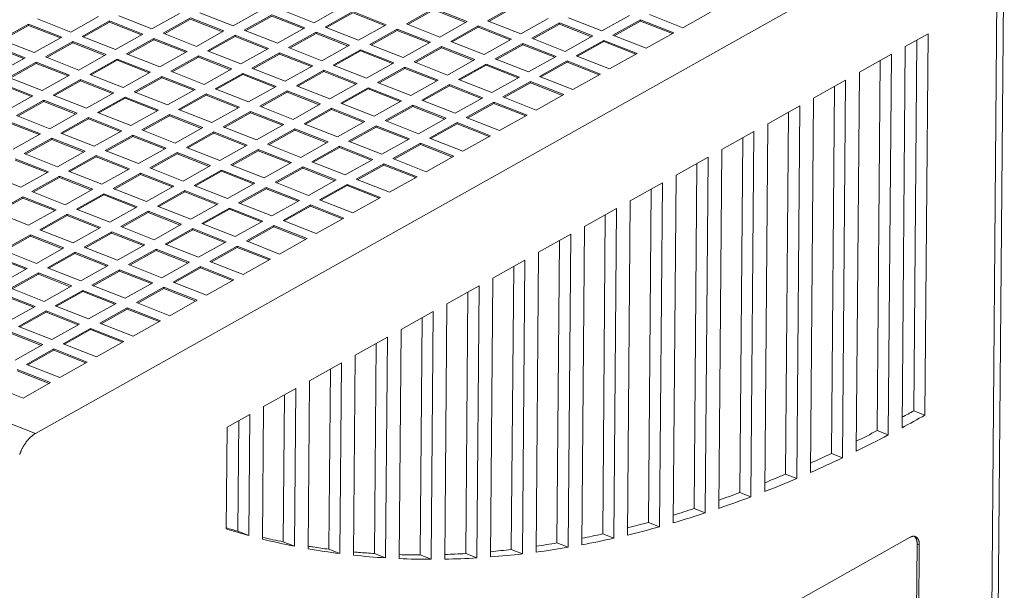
# Model space of a CAD drawing. Header units: inches. Extents: x 0 to 841, y 0 to 594.
# Tile 125 of 129: x 583 to 651, y 477 to 517. Entities that reach past the tile are written whole.
import ezdxf

# ---------------------------------------------------------------- set-up
doc = ezdxf.new("R2010")
doc.units = ezdxf.units.IN
doc.header["$LTSCALE"] = 46.255
doc.header["$MEASUREMENT"] = 0
doc.layers.get('0').update_dxf_attribs({"lineweight": 0})

msp = doc.modelspace()

# ---------------------------------------------------------------- linework, layer by layer
at = {"color": 9, "linetype": 'Continuous'}
for p, q in [((448.6805, 541.0537), (583.6516, 487.9693)), ((649.568, 415.9603), (650.4795, 525.4929)), ((645.0349, 480.2342), (644.8806, 480.2948))]:
    msp.add_line(p, q, dxfattribs=at)
at = {"color": 7, "linetype": 'Continuous'}
for p, q in [((650.0254, 416.5504), (650.9369, 526.0829)), ((583.6516, 487.9693), (650.4795, 525.4929)), ((616.9522, 517.7135), (615.0428, 516.6413)), ((616.9515, 517.6251), (615.1349, 516.6051)), ((586.1168, 515.8639), (588.0262, 516.9361)), ((589.434, 516.9901), (591.7478, 516.0801)), ((591.7478, 516.0801), (593.6572, 517.1522)), ((595.0649, 517.2062), (597.3787, 516.2962)), ((597.3787, 516.2962), (599.2881, 517.3684)), ((600.0594, 517.065), (598.15, 515.9929)), ((600.0587, 516.9767), (598.2421, 515.9567)), ((602.2804, 516.1029), (600.0587, 516.9767)), ((602.3732, 516.155), (600.0594, 517.065)), ((600.6959, 517.4224), (603.0097, 516.5124)), ((603.0097, 516.5124), (604.9191, 517.5845)), ((605.6904, 517.2812), (603.7809, 516.209)), ((605.6896, 517.1928), (603.873, 516.1728)), ((607.9113, 516.319), (605.6896, 517.1928)), ((608.0041, 516.3712), (605.6904, 517.2812)), ((611.3213, 517.4973), (609.4119, 516.4252)), ((611.3206, 517.409), (609.504, 516.389)), ((613.5423, 516.5352), (611.3206, 517.409)), ((613.6351, 516.5873), (611.3213, 517.4973)), ((622.9876, 515.9475), (624.897, 517.0196)), ((626.3047, 517.0736), (628.6185, 516.1636)), ((628.6185, 516.1636), (630.5279, 517.2358)), ((583.1666, 516.4166), (581.2571, 515.3444)), ((583.1658, 516.3282), (581.3492, 515.3082)), ((583.1666, 516.4166), (583.1658, 516.3282)), ((585.3875, 515.4544), (583.1658, 516.3282)), ((585.4803, 515.5066), (583.1666, 516.4166)), ((583.803, 516.7739), (586.1168, 515.8639)), ((588.7975, 516.6327), (586.8881, 515.5606)), ((588.7968, 516.5444), (586.9802, 515.5244)), ((588.7975, 516.6327), (588.7968, 516.5444)), ((591.0185, 515.6706), (588.7968, 516.5444)), ((591.1113, 515.7227), (588.7975, 516.6327)), ((594.4285, 516.8489), (592.519, 515.7767)), ((594.4277, 516.7605), (592.6111, 515.7405)), ((596.6494, 515.8867), (594.4277, 516.7605)), ((596.7422, 515.9389), (594.4285, 516.8489)), ((606.0947, 515.299), (608.0041, 516.3712)), ((609.4119, 516.4252), (611.7257, 515.5152)), ((611.7257, 515.5152), (613.6351, 516.5873)), ((614.4064, 516.284), (612.4969, 515.2118)), ((614.4064, 516.284), (614.4056, 516.1956)), ((616.7201, 515.3739), (614.4064, 516.284)), ((615.0428, 516.6413), (617.3566, 515.7313)), ((617.3566, 515.7313), (619.266, 516.8035)), ((620.0373, 516.5001), (618.1279, 515.428)), ((620.0366, 516.4118), (618.22, 515.3918)), ((620.0373, 516.5001), (620.0366, 516.4118)), ((622.2583, 515.538), (620.0366, 516.4118)), ((622.3511, 515.5901), (620.0373, 516.5001)), ((620.6738, 516.8575), (622.9876, 515.9475)), ((625.6682, 516.7163), (623.7588, 515.6441)), ((625.6675, 516.6279), (623.8509, 515.6079)), ((625.6682, 516.7163), (625.6675, 516.6279)), ((627.8892, 515.7541), (625.6675, 516.6279)), ((627.982, 515.8062), (625.6682, 516.7163)), ((589.2019, 514.6506), (591.1113, 515.7227)), ((592.519, 515.7767), (594.8328, 514.8667)), ((594.8328, 514.8667), (596.7422, 515.9389)), ((597.5135, 515.6355), (595.6041, 514.5634)), ((597.5135, 515.6355), (597.5128, 515.5472)), ((599.8273, 514.7255), (597.5135, 515.6355)), ((598.15, 515.9929), (600.4638, 515.0829)), ((600.4638, 515.0829), (602.3732, 516.155)), ((603.1445, 515.8517), (601.235, 514.7795)), ((603.1437, 515.7633), (601.3271, 514.7433)), ((603.1445, 515.8517), (603.1437, 515.7633)), ((605.3654, 514.8895), (603.1437, 515.7633)), ((605.4582, 514.9416), (603.1445, 515.8517)), ((603.7809, 516.209), (606.0947, 515.299)), ((608.7754, 516.0678), (606.866, 514.9957)), ((608.7747, 515.9795), (606.9581, 514.9595)), ((608.7754, 516.0678), (608.7747, 515.9795)), ((610.9964, 515.1057), (608.7747, 515.9795)), ((611.0892, 515.1578), (608.7754, 516.0678)), ((614.4056, 516.1956), (612.589, 515.1756)), ((616.6273, 515.3218), (614.4056, 516.1956)), ((620.4417, 514.518), (622.3511, 515.5901)), ((623.7588, 515.6441), (626.0726, 514.7341)), ((626.0726, 514.7341), (627.982, 515.8062)), ((644.056, 514.8525), (645.6472, 515.7459)), ((645.6472, 515.7459), (645.4266, 489.2461)), ((582.8416, 514.0249), (580.6199, 514.8987)), ((582.9345, 514.077), (580.6207, 514.9871)), ((581.2571, 515.3444), (583.5709, 514.4344)), ((583.5709, 514.4344), (585.4803, 515.5066)), ((586.2516, 515.2032), (584.3422, 514.1311)), ((586.2509, 515.1149), (584.4343, 514.0949)), ((586.2516, 515.2032), (586.2509, 515.1149)), ((588.4726, 514.2411), (586.2509, 515.1149)), ((588.5654, 514.2932), (586.2516, 515.2032)), ((586.8881, 515.5606), (589.2019, 514.6506)), ((591.8826, 515.4194), (589.9731, 514.3472)), ((591.8818, 515.331), (590.0652, 514.311)), ((591.8826, 515.4194), (591.8818, 515.331)), ((594.1035, 514.4572), (591.8818, 515.331)), ((594.1963, 514.5093), (591.8826, 515.4194)), ((597.5128, 515.5472), (595.6962, 514.5272)), ((599.7345, 514.6734), (597.5128, 515.5472)), ((603.5488, 513.8695), (605.4582, 514.9416)), ((606.866, 514.9957), (609.1798, 514.0857)), ((609.1798, 514.0857), (611.0892, 515.1578)), ((612.4969, 515.2118), (614.8107, 514.3018)), ((614.8107, 514.3018), (616.7201, 515.3739)), ((617.4914, 515.0706), (615.582, 513.9985)), ((617.4907, 514.9823), (615.6741, 513.9623)), ((617.4914, 515.0706), (617.4907, 514.9823)), ((619.7124, 514.1085), (617.4907, 514.9823)), ((619.8052, 514.1606), (617.4914, 515.0706)), ((618.1279, 515.428), (620.4417, 514.518)), ((623.1224, 515.2868), (621.2129, 514.2146)), ((623.1216, 515.1984), (621.305, 514.1784)), ((623.1224, 515.2868), (623.1216, 515.1984)), ((625.3433, 514.3246), (623.1216, 515.1984)), ((625.4361, 514.3767), (623.1224, 515.2868)), ((644.8698, 515.3094), (644.6554, 489.5495)), ((586.656, 513.2211), (588.5654, 514.2932)), ((589.9731, 514.3472), (592.2869, 513.4372)), ((592.2869, 513.4372), (594.1963, 514.5093)), ((594.9676, 514.206), (593.0582, 513.1339)), ((594.9676, 514.206), (594.9669, 514.1177)), ((597.2814, 513.296), (594.9676, 514.206)), ((595.6041, 514.5634), (597.9179, 513.6534)), ((597.9179, 513.6534), (599.8273, 514.7255)), ((600.5986, 514.4222), (598.6891, 513.35)), ((600.5978, 514.3338), (598.7812, 513.3138)), ((600.5986, 514.4222), (600.5978, 514.3338)), ((602.8195, 513.46), (600.5978, 514.3338)), ((602.9124, 513.5121), (600.5986, 514.4222)), ((601.235, 514.7795), (603.5488, 513.8695)), ((606.2295, 514.6383), (604.3201, 513.5662)), ((606.2288, 514.55), (604.4122, 513.53)), ((606.2295, 514.6383), (606.2288, 514.55)), ((608.4505, 513.6762), (606.2288, 514.55)), ((608.5433, 513.7283), (606.2295, 514.6383)), ((611.8605, 514.8545), (609.951, 513.7823)), ((611.8597, 514.7661), (610.0431, 513.7461)), ((611.8605, 514.8545), (611.8597, 514.7661)), ((614.0814, 513.8923), (611.8597, 514.7661)), ((614.1742, 513.9444), (611.8605, 514.8545)), ((621.2129, 514.2146), (623.5267, 513.3046)), ((623.5267, 513.3046), (625.4361, 514.3767)), ((640.8736, 513.0656), (643.1013, 514.3164)), ((642.8812, 487.8657), (643.1013, 514.3164)), ((644.056, 514.8525), (643.8356, 488.3719)), ((581.025, 513.0049), (582.9345, 514.077)), ((583.7057, 513.7737), (581.7963, 512.7016)), ((583.705, 513.6854), (581.8884, 512.6654)), ((583.7057, 513.7737), (583.705, 513.6854)), ((585.9267, 512.8116), (583.705, 513.6854)), ((586.0195, 512.8637), (583.7057, 513.7737)), ((584.3422, 514.1311), (586.656, 513.2211)), ((589.3367, 513.9899), (587.4272, 512.9177)), ((589.3359, 513.9015), (587.5193, 512.8815)), ((589.3367, 513.9899), (589.3359, 513.9015)), ((591.5576, 513.0277), (589.3359, 513.9015)), ((591.6505, 513.0798), (589.3367, 513.9899)), ((594.9669, 514.1177), (593.1503, 513.0977)), ((597.1886, 513.2439), (594.9669, 514.1177)), ((601.0029, 512.44), (602.9124, 513.5121)), ((604.3201, 513.5662), (606.6339, 512.6562)), ((606.6339, 512.6562), (608.5433, 513.7283)), ((609.951, 513.7823), (612.2648, 512.8723)), ((612.2648, 512.8723), (614.1742, 513.9444)), ((614.9455, 513.6411), (613.0361, 512.569)), ((614.9448, 513.5528), (613.1282, 512.5327)), ((614.9455, 513.6411), (614.9448, 513.5528)), ((617.1665, 512.679), (614.9448, 513.5528)), ((617.2593, 512.7311), (614.9455, 513.6411)), ((615.582, 513.9985), (617.8958, 513.0885)), ((617.8958, 513.0885), (619.8052, 514.1606)), ((620.5765, 513.8572), (618.667, 512.7851)), ((620.5757, 513.7689), (618.7591, 512.7489)), ((620.5765, 513.8572), (620.5757, 513.7689)), ((622.7974, 512.8951), (620.5757, 513.7689)), ((622.8902, 512.9472), (620.5765, 513.8572)), ((642.3239, 513.8799), (642.1099, 488.169)), ((584.1101, 511.7916), (586.0195, 512.8637)), ((587.4272, 512.9177), (589.741, 512.0077)), ((589.741, 512.0077), (591.6505, 513.0798)), ((593.0582, 513.1339), (595.372, 512.2239)), ((595.372, 512.2239), (597.2814, 513.296)), ((598.0527, 512.9926), (596.1432, 511.9205)), ((598.0519, 512.9043), (596.2353, 511.8843)), ((598.0527, 512.9926), (598.0519, 512.9043)), ((600.2736, 512.0305), (598.0519, 512.9043)), ((600.3665, 512.0826), (598.0527, 512.9926)), ((598.6891, 513.35), (601.0029, 512.44)), ((603.6836, 513.2088), (601.7742, 512.1367)), ((603.6829, 513.1205), (601.8663, 512.1004)), ((603.6836, 513.2088), (603.6829, 513.1205)), ((605.9046, 512.2467), (603.6829, 513.1205)), ((605.9974, 512.2988), (603.6836, 513.2088)), ((609.3146, 513.4249), (607.4051, 512.3528)), ((609.3138, 513.3366), (607.4972, 512.3166)), ((609.3146, 513.4249), (609.3138, 513.3366)), ((611.5355, 512.4628), (609.3138, 513.3366)), ((611.6284, 512.5149), (609.3146, 513.4249)), ((620.9808, 511.8751), (622.8902, 512.9472)), ((640.8736, 513.0656), (640.6545, 486.7384)), ((583.3808, 511.3821), (581.1591, 512.2559)), ((583.4736, 511.4342), (581.1598, 512.3442)), ((581.7963, 512.7016), (584.1101, 511.7916)), ((586.7908, 512.5603), (584.8813, 511.4882)), ((586.79, 512.472), (584.9734, 511.452)), ((586.7908, 512.5603), (586.79, 512.472)), ((589.0117, 511.5982), (586.79, 512.472)), ((589.1046, 511.6503), (586.7908, 512.5603)), ((592.4217, 512.7765), (590.5123, 511.7044)), ((592.421, 512.6882), (590.6044, 511.6681)), ((592.4217, 512.7765), (592.421, 512.6882)), ((594.6427, 511.8144), (592.421, 512.6882)), ((594.7355, 511.8665), (592.4217, 512.7765)), ((604.088, 511.2266), (605.9974, 512.2988)), ((607.4051, 512.3528), (609.7189, 511.4428)), ((609.7189, 511.4428), (611.6284, 512.5149)), ((612.3996, 512.2116), (610.4902, 511.1395)), ((612.3996, 512.2116), (612.3989, 512.1233)), ((614.7134, 511.3016), (612.3996, 512.2116)), ((613.0361, 512.569), (615.3499, 511.6589)), ((615.3499, 511.6589), (617.2593, 512.7311)), ((618.0306, 512.4277), (616.1211, 511.3556)), ((618.0298, 512.3394), (616.2132, 511.3194)), ((618.0306, 512.4277), (618.0298, 512.3394)), ((620.2515, 511.4656), (618.0298, 512.3394)), ((620.3444, 511.5177), (618.0306, 512.4277)), ((618.667, 512.7851), (620.9808, 511.8751)), ((637.6913, 511.2787), (639.9189, 512.5296)), ((639.7004, 486.2784), (639.9189, 512.5296)), ((584.8813, 511.4882), (587.1951, 510.5782)), ((587.1951, 510.5782), (589.1046, 511.6503)), ((590.5123, 511.7044), (592.8261, 510.7943)), ((592.8261, 510.7943), (594.7355, 511.8665)), ((595.5068, 511.5631), (593.5974, 510.491)), ((595.506, 511.4748), (593.6894, 510.4548)), ((595.5068, 511.5631), (595.506, 511.4748)), ((597.7277, 510.601), (595.506, 511.4748)), ((597.8206, 510.6531), (595.5068, 511.5631)), ((596.1432, 511.9205), (598.457, 511.0105)), ((598.457, 511.0105), (600.3665, 512.0826)), ((601.1377, 511.7793), (599.2283, 510.7072)), ((601.137, 511.691), (599.3204, 510.6709)), ((601.1377, 511.7793), (601.137, 511.691)), ((603.3587, 510.8172), (601.137, 511.691)), ((603.4515, 510.8693), (601.1377, 511.7793)), ((601.7742, 512.1367), (604.088, 511.2266)), ((606.7687, 511.9954), (604.8592, 510.9233)), ((606.7679, 511.9071), (604.9513, 510.8871)), ((606.7687, 511.9954), (606.7679, 511.9071)), ((608.9896, 511.0333), (606.7679, 511.9071)), ((609.0825, 511.0854), (606.7687, 511.9954)), ((612.3989, 512.1233), (610.5823, 511.1032)), ((614.6206, 511.2495), (612.3989, 512.1233)), ((618.4349, 510.4456), (620.3444, 511.5177)), ((639.1415, 512.093), (638.9292, 486.5817)), ((581.5642, 510.362), (583.4736, 511.4342)), ((584.2449, 511.1308), (582.3355, 510.0587)), ((584.2441, 511.0425), (582.4275, 510.0225)), ((584.2449, 511.1308), (584.2441, 511.0425)), ((586.4658, 510.1687), (584.2441, 511.0425)), ((586.5587, 510.2208), (584.2449, 511.1308)), ((589.8758, 511.347), (587.9664, 510.2749)), ((589.8751, 511.2587), (588.0585, 510.2386)), ((589.8758, 511.347), (589.8751, 511.2587)), ((592.0968, 510.3849), (589.8751, 511.2587)), ((592.1896, 510.437), (589.8758, 511.347)), ((601.5421, 509.7971), (603.4515, 510.8693)), ((604.8592, 510.9233), (607.173, 510.0133)), ((607.173, 510.0133), (609.0825, 511.0854)), ((609.8537, 510.7821), (607.9443, 509.7099)), ((609.8537, 510.7821), (609.853, 510.6937)), ((612.1675, 509.8721), (609.8537, 510.7821)), ((610.4902, 511.1395), (612.804, 510.2294)), ((612.804, 510.2294), (614.7134, 511.3016)), ((615.4847, 510.9982), (613.5752, 509.9261)), ((615.4839, 510.9099), (613.6673, 509.8899)), ((615.4847, 510.9982), (615.4839, 510.9099)), ((617.7056, 510.0361), (615.4839, 510.9099)), ((617.7985, 510.0882), (615.4847, 510.9982)), ((616.1211, 511.3556), (618.4349, 510.4456)), ((637.6913, 511.2787), (637.4747, 485.259)), ((584.6492, 509.1487), (586.5587, 510.2208)), ((587.9664, 510.2749), (590.2802, 509.3648)), ((590.2802, 509.3648), (592.1896, 510.437)), ((592.9609, 510.1336), (591.0515, 509.0615)), ((592.9609, 510.1336), (592.9601, 510.0453)), ((595.2747, 509.2236), (592.9609, 510.1336)), ((593.5974, 510.491), (595.9111, 509.581)), ((595.9111, 509.581), (597.8206, 510.6531)), ((598.5918, 510.3498), (596.6824, 509.2776)), ((598.5911, 510.2614), (596.7745, 509.2414)), ((598.5918, 510.3498), (598.5911, 510.2614)), ((600.8128, 509.3876), (598.5911, 510.2614)), ((600.9056, 509.4398), (598.5918, 510.3498)), ((599.2283, 510.7072), (601.5421, 509.7971)), ((604.2228, 510.5659), (602.3134, 509.4938)), ((604.222, 510.4776), (602.4054, 509.4576)), ((604.2228, 510.5659), (604.222, 510.4776)), ((606.4437, 509.6038), (604.222, 510.4776)), ((606.5366, 509.6559), (604.2228, 510.5659)), ((609.853, 510.6937), (608.0364, 509.6737)), ((612.0747, 509.8199), (609.853, 510.6937)), ((634.5089, 509.4918), (636.7365, 510.7427)), ((635.9591, 510.3061), (635.7498, 485.1488)), ((636.521, 484.8454), (636.7365, 510.7427)), ((583.92, 508.7392), (581.6982, 509.613)), ((584.0128, 508.7913), (581.699, 509.7013)), ((582.3355, 510.0587), (584.6492, 509.1487)), ((587.3299, 509.9175), (585.4205, 508.8453)), ((587.3292, 509.8291), (585.5126, 508.8091)), ((587.3299, 509.9175), (587.3292, 509.8291)), ((589.5509, 508.9553), (587.3292, 509.8291)), ((589.6437, 509.0075), (587.3299, 509.9175)), ((592.9601, 510.0453), (591.1435, 509.0253)), ((595.1818, 509.1715), (592.9601, 510.0453)), ((598.9962, 508.3676), (600.9056, 509.4398)), ((602.3134, 509.4938), (604.6271, 508.5838)), ((604.6271, 508.5838), (606.5366, 509.6559)), ((607.9443, 509.7099), (610.2581, 508.7999)), ((610.2581, 508.7999), (612.1675, 509.8721)), ((612.9388, 509.5687), (611.0294, 508.4966)), ((612.938, 509.4804), (611.1214, 508.4604)), ((612.9388, 509.5687), (612.938, 509.4804)), ((615.1597, 508.6066), (612.938, 509.4804)), ((615.2526, 508.6587), (612.9388, 509.5687)), ((613.5752, 509.9261), (615.889, 509.0161)), ((615.889, 509.0161), (617.7985, 510.0882)), ((634.5089, 509.4918), (634.2962, 483.9348)), ((582.1033, 507.7192), (584.0128, 508.7913)), ((585.4205, 508.8453), (587.7343, 507.9353)), ((587.7343, 507.9353), (589.6437, 509.0075)), ((591.0515, 509.0615), (593.3652, 508.1515)), ((593.3652, 508.1515), (595.2747, 509.2236)), ((596.0459, 508.9203), (594.1365, 507.8481)), ((596.0452, 508.8319), (594.2286, 507.8119)), ((596.0459, 508.9203), (596.0452, 508.8319)), ((598.2669, 507.9581), (596.0452, 508.8319)), ((598.3597, 508.0103), (596.0459, 508.9203)), ((596.6824, 509.2776), (598.9962, 508.3676)), ((601.6769, 509.1364), (599.7675, 508.0643)), ((601.6761, 509.0481), (599.8595, 508.0281)), ((601.6769, 509.1364), (601.6761, 509.0481)), ((603.8979, 508.1743), (601.6761, 509.0481)), ((603.9907, 508.2264), (601.6769, 509.1364)), ((607.3078, 509.3526), (605.3984, 508.2804)), ((607.3071, 509.2642), (605.4905, 508.2442)), ((607.3078, 509.3526), (607.3071, 509.2642)), ((609.5288, 508.3904), (607.3071, 509.2642)), ((609.6216, 508.4426), (607.3078, 509.3526)), ((631.3265, 507.705), (633.5542, 508.9558)), ((633.3429, 483.568), (633.5542, 508.9558)), ((584.784, 508.488), (582.8746, 507.4158)), ((584.7833, 508.3996), (582.9667, 507.3796)), ((584.784, 508.488), (584.7833, 508.3996)), ((587.005, 507.5258), (584.7833, 508.3996)), ((587.0978, 507.578), (584.784, 508.488)), ((590.415, 508.7041), (588.5056, 507.632)), ((590.4142, 508.6158), (588.5976, 507.5958)), ((590.415, 508.7041), (590.4142, 508.6158)), ((592.636, 507.742), (590.4142, 508.6158)), ((592.7288, 507.7941), (590.415, 508.7041)), ((599.7675, 508.0643), (602.0812, 507.1543)), ((602.0812, 507.1543), (603.9907, 508.2264)), ((605.3984, 508.2804), (607.7122, 507.3704)), ((607.7122, 507.3704), (609.6216, 508.4426)), ((610.3929, 508.1392), (608.4835, 507.0671)), ((610.3921, 508.0509), (608.5755, 507.0309)), ((610.3929, 508.1392), (610.3921, 508.0509)), ((612.6139, 507.1771), (610.3921, 508.0509)), ((612.7067, 507.2292), (610.3929, 508.1392)), ((611.0294, 508.4966), (613.3431, 507.5866)), ((613.3431, 507.5866), (615.2526, 508.6587)), ((632.7768, 508.5193), (632.5716, 483.8714)), ((582.8746, 507.4158), (585.1884, 506.5058)), ((585.1884, 506.5058), (587.0978, 507.578)), ((588.5056, 507.632), (590.8194, 506.722)), ((590.8194, 506.722), (592.7288, 507.7941)), ((593.5, 507.4908), (591.5906, 506.4186)), ((593.4993, 507.4024), (591.6827, 506.3824)), ((593.5, 507.4908), (593.4993, 507.4024)), ((595.721, 506.5286), (593.4993, 507.4024)), ((595.8138, 506.5807), (593.5, 507.4908)), ((594.1365, 507.8481), (596.4503, 506.9381)), ((596.4503, 506.9381), (598.3597, 508.0103)), ((599.131, 507.7069), (597.2216, 506.6348)), ((599.1302, 507.6186), (597.3136, 506.5986)), ((599.131, 507.7069), (599.1302, 507.6186)), ((601.352, 506.7448), (599.1302, 507.6186)), ((601.4448, 506.7969), (599.131, 507.7069)), ((604.7619, 507.9231), (602.8525, 506.8509)), ((604.7612, 507.8347), (602.9446, 506.8147)), ((604.7619, 507.9231), (604.7612, 507.8347)), ((606.9829, 506.9609), (604.7612, 507.8347)), ((607.0757, 507.013), (604.7619, 507.9231)), ((631.3265, 507.705), (631.119, 482.7674)), ((584.4591, 506.0963), (582.2374, 506.9701)), ((584.5519, 506.1484), (582.2381, 507.0585)), ((587.8691, 507.2746), (585.9597, 506.2025)), ((587.8684, 507.1863), (586.0517, 506.1663)), ((587.8691, 507.2746), (587.8684, 507.1863)), ((590.0901, 506.3125), (587.8684, 507.1863)), ((590.1829, 506.3646), (587.8691, 507.2746)), ((599.5354, 505.7248), (601.4448, 506.7969)), ((602.8525, 506.8509), (605.1663, 505.9409)), ((605.1663, 505.9409), (607.0757, 507.013)), ((607.847, 506.7097), (605.9376, 505.6376)), ((607.847, 506.7097), (607.8462, 506.6214)), ((610.1608, 505.7997), (607.847, 506.7097)), ((608.4835, 507.0671), (610.7972, 506.1571)), ((610.7972, 506.1571), (612.7067, 507.2292)), ((628.1442, 505.9181), (630.3718, 507.1689)), ((629.5944, 506.7324), (629.3948, 482.7514)), ((630.1661, 482.4481), (630.3718, 507.1689)), ((582.6425, 505.0763), (584.5519, 506.1484)), ((585.9597, 506.2025), (588.2735, 505.2925)), ((588.2735, 505.2925), (590.1829, 506.3646)), ((590.9541, 506.0613), (589.0447, 504.9891)), ((590.9541, 506.0613), (590.9534, 505.9729)), ((593.2679, 505.1512), (590.9541, 506.0613)), ((591.5906, 506.4186), (593.9044, 505.5086)), ((593.9044, 505.5086), (595.8138, 506.5807)), ((596.5851, 506.2774), (594.6757, 505.2053)), ((596.5844, 506.1891), (594.7677, 505.1691)), ((596.5851, 506.2774), (596.5844, 506.1891)), ((598.8061, 505.3153), (596.5844, 506.1891)), ((598.8989, 505.3674), (596.5851, 506.2774)), ((597.2216, 506.6348), (599.5354, 505.7248)), ((602.216, 506.4936), (600.3066, 505.4214)), ((602.2153, 506.4052), (600.3987, 505.3852)), ((602.216, 506.4936), (602.2153, 506.4052)), ((604.437, 505.5314), (602.2153, 506.4052)), ((604.5298, 505.5835), (602.216, 506.4936)), ((607.8462, 506.6214), (606.0296, 505.6014)), ((610.068, 505.7476), (607.8462, 506.6214)), ((580.3287, 505.9863), (582.6425, 505.0763)), ((585.3232, 505.8451), (583.4138, 504.773)), ((585.3225, 505.7568), (583.5059, 504.7368)), ((585.3232, 505.8451), (585.3225, 505.7568)), ((587.5442, 504.883), (585.3225, 505.7568)), ((587.637, 504.9351), (585.3232, 505.8451)), ((590.9534, 505.9729), (589.1368, 504.9529)), ((593.1751, 505.0991), (590.9534, 505.9729)), ((596.9895, 504.2953), (598.8989, 505.3674)), ((600.3066, 505.4214), (602.6204, 504.5114)), ((602.6204, 504.5114), (604.5298, 505.5835)), ((605.9376, 505.6376), (608.2514, 504.7276)), ((608.2514, 504.7276), (610.1608, 505.7997)), ((624.9618, 504.1312), (627.1894, 505.382)), ((626.9906, 481.4882), (627.1894, 505.382)), ((628.1442, 505.9181), (627.9431, 481.7592)), ((583.4138, 504.773), (585.7276, 503.863)), ((585.7276, 503.863), (587.637, 504.9351)), ((588.4082, 504.6317), (586.4988, 503.5596)), ((588.4082, 504.6317), (588.4075, 504.5434)), ((590.722, 503.7217), (588.4082, 504.6317)), ((589.0447, 504.9891), (591.3585, 504.0791)), ((591.3585, 504.0791), (593.2679, 505.1512)), ((594.0392, 504.8479), (592.1298, 503.7758)), ((594.0385, 504.7596), (592.2219, 503.7395)), ((594.0392, 504.8479), (594.0385, 504.7596)), ((596.2602, 503.8858), (594.0385, 504.7596)), ((596.353, 503.9379), (594.0392, 504.8479)), ((594.6757, 505.2053), (596.9895, 504.2953)), ((599.6701, 505.064), (597.7607, 503.9919)), ((599.6694, 504.9757), (597.8528, 503.9557)), ((599.6701, 505.064), (599.6694, 504.9757)), ((601.8911, 504.1019), (599.6694, 504.9757)), ((601.9839, 504.154), (599.6701, 505.064)), ((605.3011, 505.2802), (603.3917, 504.2081)), ((605.3004, 505.1919), (603.4838, 504.1718)), ((605.3011, 505.2802), (605.3004, 505.1919)), ((607.5221, 504.3181), (605.3004, 505.1919)), ((607.6149, 504.3702), (605.3011, 505.2802)), ((626.412, 504.9455), (626.2193, 481.7916)), ((582.7773, 504.4156), (580.8679, 503.3435)), ((582.7766, 504.3273), (580.96, 503.3072)), ((582.7773, 504.4156), (582.7766, 504.3273)), ((584.9983, 503.4535), (582.7766, 504.3273)), ((585.0911, 503.5056), (582.7773, 504.4156)), ((588.4075, 504.5434), (586.5909, 503.5234)), ((590.6292, 503.6696), (588.4075, 504.5434)), ((597.7607, 503.9919), (600.0745, 503.0819)), ((600.0745, 503.0819), (601.9839, 504.154)), ((603.3917, 504.2081), (605.7055, 503.298)), ((605.7055, 503.298), (607.6149, 504.3702)), ((624.9618, 504.1312), (624.7686, 480.9132)), ((580.8679, 503.3435), (583.1817, 502.4334)), ((583.1817, 502.4334), (585.0911, 503.5056)), ((586.4988, 503.5596), (588.8126, 502.6496)), ((588.8126, 502.6496), (590.722, 503.7217)), ((591.4933, 503.4184), (589.5839, 502.3463)), ((591.4926, 503.3301), (589.676, 502.31)), ((591.4933, 503.4184), (591.4926, 503.3301)), ((593.7143, 502.4563), (591.4926, 503.3301)), ((593.8071, 502.5084), (591.4933, 503.4184)), ((592.1298, 503.7758), (594.4436, 502.8657)), ((594.4436, 502.8657), (596.353, 503.9379)), ((597.1242, 503.6345), (595.2148, 502.5624)), ((597.1235, 503.5462), (595.3069, 502.5262)), ((597.1242, 503.6345), (597.1235, 503.5462)), ((599.3452, 502.6724), (597.1235, 503.5462)), ((599.438, 502.7245), (597.1242, 503.6345)), ((602.7552, 503.8507), (600.8458, 502.7786)), ((602.7545, 503.7624), (600.9379, 502.7423)), ((602.7552, 503.8507), (602.7545, 503.7624)), ((604.9762, 502.8886), (602.7545, 503.7624)), ((605.069, 502.9407), (602.7552, 503.8507)), ((621.7794, 502.3443), (624.0071, 503.5951)), ((623.8165, 480.6916), (624.0071, 503.5951)), ((585.8624, 503.2022), (583.9529, 502.1301)), ((585.8616, 503.1139), (584.045, 502.0939)), ((585.8624, 503.2022), (585.8616, 503.1139)), ((588.0833, 502.2401), (585.8616, 503.1139)), ((588.1761, 502.2922), (585.8624, 503.2022)), ((597.5286, 501.6524), (599.438, 502.7245)), ((600.8458, 502.7786), (603.1596, 501.8685)), ((603.1596, 501.8685), (605.069, 502.9407)), ((623.2297, 503.1586), (623.0452, 480.9949)), ((583.9529, 502.1301), (586.2667, 501.2201)), ((586.2667, 501.2201), (588.1761, 502.2922)), ((588.9474, 501.9889), (587.038, 500.9167)), ((588.9467, 501.9005), (587.1301, 500.8805)), ((588.9474, 501.9889), (588.9467, 501.9005)), ((591.1684, 501.0267), (588.9467, 501.9005)), ((591.2612, 501.0789), (588.9474, 501.9889)), ((589.5839, 502.3463), (591.8977, 501.4362)), ((591.8977, 501.4362), (593.8071, 502.5084)), ((594.5784, 502.205), (592.6689, 501.1329)), ((594.5776, 502.1167), (592.761, 501.0967)), ((594.5784, 502.205), (594.5776, 502.1167)), ((596.7993, 501.2429), (594.5776, 502.1167)), ((596.8921, 501.295), (594.5784, 502.205)), ((595.2148, 502.5624), (597.5286, 501.6524)), ((600.2093, 502.4212), (598.2999, 501.349)), ((600.2086, 502.3328), (598.392, 501.3128)), ((600.2093, 502.4212), (600.2086, 502.3328)), ((602.4303, 501.459), (600.2086, 502.3328)), ((602.5231, 501.5112), (600.2093, 502.4212)), ((621.7794, 502.3443), (621.5954, 480.2331)), ((583.3165, 501.7727), (581.407, 500.7006)), ((583.3157, 501.6844), (581.4991, 500.6644)), ((583.3165, 501.7727), (583.3157, 501.6844)), ((585.5374, 500.8106), (583.3157, 501.6844)), ((585.6302, 500.8627), (583.3165, 501.7727)), ((594.9827, 500.2229), (596.8921, 501.295)), ((598.2999, 501.349), (600.6137, 500.439)), ((600.6137, 500.439), (602.5231, 501.5112)), ((618.597, 500.5574), (620.8247, 501.8082)), ((620.0473, 501.3717), (619.8725, 480.3655)), ((620.6437, 480.0621), (620.8247, 501.8082)), ((581.407, 500.7006), (583.7208, 499.7906)), ((583.7208, 499.7906), (585.6302, 500.8627)), ((586.4015, 500.5594), (584.4921, 499.4872)), ((586.4015, 500.5594), (586.4008, 500.471)), ((588.7153, 499.6494), (586.4015, 500.5594)), ((587.038, 500.9167), (589.3518, 500.0067)), ((589.3518, 500.0067), (591.2612, 501.0789)), ((592.0325, 500.7755), (590.123, 499.7034)), ((592.0317, 500.6872), (590.2151, 499.6672)), ((592.0325, 500.7755), (592.0317, 500.6872)), ((594.2534, 499.8134), (592.0317, 500.6872)), ((594.3462, 499.8655), (592.0325, 500.7755)), ((592.6689, 501.1329), (594.9827, 500.2229)), ((597.6634, 500.9917), (595.754, 499.9195)), ((597.6627, 500.9033), (595.8461, 499.8833)), ((597.6634, 500.9917), (597.6627, 500.9033)), ((599.8844, 500.0295), (597.6627, 500.9033)), ((599.9772, 500.0817), (597.6634, 500.9917)), ((618.597, 500.5574), (618.4237, 479.7235)), ((582.9915, 499.3811), (580.7698, 500.2549)), ((583.0844, 499.4332), (580.7706, 500.3432)), ((586.4008, 500.471), (584.5842, 499.451)), ((588.6225, 499.5972), (586.4008, 500.471)), ((592.4368, 498.7934), (594.3462, 499.8655)), ((595.754, 499.9195), (598.0678, 499.0095)), ((598.0678, 499.0095), (599.9772, 500.0817)), ((615.4147, 498.7705), (617.6423, 500.0214)), ((617.4724, 479.6047), (617.6423, 500.0214)), ((581.1749, 498.3611), (583.0844, 499.4332)), ((584.4921, 499.4872), (586.8059, 498.5772)), ((586.8059, 498.5772), (588.7153, 499.6494)), ((589.4866, 499.346), (587.5771, 498.2739)), ((589.4858, 499.2577), (587.6692, 498.2377)), ((589.4866, 499.346), (589.4858, 499.2577)), ((591.7075, 498.3839), (589.4858, 499.2577)), ((591.8004, 498.436), (589.4866, 499.346)), ((590.123, 499.7034), (592.4368, 498.7934)), ((595.1175, 499.5622), (593.2081, 498.49)), ((595.1168, 499.4738), (593.3002, 498.4538)), ((595.1175, 499.5622), (595.1168, 499.4738)), ((597.3385, 498.6), (595.1168, 499.4738)), ((597.4313, 498.6521), (595.1175, 499.5622)), ((616.8649, 499.5848), (616.7012, 479.908)), ((583.8556, 499.1299), (581.9462, 498.0577)), ((583.8549, 499.0415), (582.0383, 498.0215)), ((583.8556, 499.1299), (583.8549, 499.0415)), ((586.0766, 498.1677), (583.8549, 499.0415)), ((586.1694, 498.2198), (583.8556, 499.1299)), ((593.2081, 498.49), (595.5219, 497.58)), ((595.5219, 497.58), (597.4313, 498.6521)), ((615.4147, 498.7705), (615.2534, 479.3898)), ((581.9462, 498.0577), (584.26, 497.1477)), ((584.26, 497.1477), (586.1694, 498.2198)), ((586.9407, 497.9165), (585.0312, 496.8444)), ((586.9399, 497.8282), (585.1233, 496.8082)), ((586.9407, 497.9165), (586.9399, 497.8282)), ((589.1616, 496.9544), (586.9399, 497.8282)), ((589.2545, 497.0065), (586.9407, 497.9165)), ((587.5771, 498.2739), (589.8909, 497.3639)), ((589.8909, 497.3639), (591.8004, 498.436)), ((592.5716, 498.1327), (590.6622, 497.0605)), ((592.5709, 498.0443), (590.7543, 497.0243)), ((592.5716, 498.1327), (592.5709, 498.0443)), ((594.7926, 497.1705), (592.5709, 498.0443)), ((594.8854, 497.2226), (592.5716, 498.1327)), ((612.2323, 496.9836), (614.46, 498.2345)), ((613.6825, 497.7979), (613.5313, 479.6283)), ((614.3026, 479.3249), (614.46, 498.2345)), ((583.5307, 496.7382), (581.309, 497.612)), ((583.6235, 496.7903), (581.3097, 497.7004)), ((592.976, 496.1505), (594.8854, 497.2226)), ((581.7141, 495.7182), (583.6235, 496.7903)), ((584.3948, 496.487), (582.4854, 495.4149)), ((584.3948, 496.487), (584.394, 496.3987)), ((586.7086, 495.577), (584.3948, 496.487)), ((585.0312, 496.8444), (587.345, 495.9344)), ((587.345, 495.9344), (589.2545, 497.0065)), ((590.0257, 496.7031), (588.1163, 495.631)), ((590.025, 496.6148), (588.2084, 495.5948)), ((590.0257, 496.7031), (590.025, 496.6148)), ((592.2467, 495.741), (590.025, 496.6148)), ((592.3395, 495.7931), (590.0257, 496.7031)), ((590.6622, 497.0605), (592.976, 496.1505)), ((609.0499, 495.1968), (611.2776, 496.4476)), ((611.1343, 479.2298), (611.2776, 496.4476)), ((612.2323, 496.9836), (612.0846, 479.2385)), ((584.394, 496.3987), (582.5774, 495.3786)), ((586.6157, 495.5249), (584.394, 496.3987)), ((590.4301, 494.721), (592.3395, 495.7931)), ((610.5002, 496.0111), (610.363, 479.5331)), ((584.1627, 494.1475), (581.8489, 495.0575)), ((582.4854, 495.4149), (584.7991, 494.5048)), ((584.7991, 494.5048), (586.7086, 495.577)), ((587.4798, 495.2736), (585.5704, 494.2015)), ((587.4791, 495.1853), (585.6625, 494.1653)), ((587.4798, 495.2736), (587.4791, 495.1853)), ((589.7008, 494.3115), (587.4791, 495.1853)), ((589.7936, 494.3636), (587.4798, 495.2736)), ((588.1163, 495.631), (590.4301, 494.721)), ((609.0499, 495.1968), (608.9175, 479.2772)), ((584.0699, 494.0953), (581.8481, 494.9692)), ((605.8676, 493.4099), (608.0952, 494.6607)), ((607.9676, 479.3272), (608.0952, 494.6607)), ((582.2532, 493.0753), (584.1627, 494.1475)), ((584.9339, 493.8441), (583.0245, 492.772)), ((584.9332, 493.7558), (583.1166, 492.7358)), ((584.9339, 493.8441), (584.9332, 493.7558)), ((587.1549, 492.882), (584.9332, 493.7558)), ((587.2477, 492.9341), (584.9339, 493.8441)), ((585.5704, 494.2015), (587.8842, 493.2915)), ((587.8842, 493.2915), (589.7936, 494.3636)), ((607.3178, 494.2242), (607.1964, 479.6305)), ((605.8676, 493.4099), (605.7519, 479.515)), ((584.609, 491.4525), (582.3873, 492.3263)), ((584.7018, 491.5046), (582.388, 492.4146)), ((583.0245, 492.772), (585.3383, 491.862)), ((585.3383, 491.862), (587.2477, 492.9341)), ((602.6852, 491.623), (604.9129, 492.8738)), ((604.1354, 492.4373), (604.0314, 479.9301)), ((604.8026, 479.6267), (604.9129, 492.8738)), ((580.4786, 491.3425), (582.7924, 490.4325)), ((582.7924, 490.4325), (584.7018, 491.5046)), ((599.5028, 489.8361), (601.7305, 491.0869)), ((601.6394, 480.1398), (601.7305, 491.0869)), ((602.6852, 491.623), (602.5882, 479.9627)), ((600.9531, 490.6504), (600.8681, 480.4432)), ((599.5028, 489.8361), (599.4262, 480.6331)), ((596.9569, 488.4066), (598.5481, 489.3)), ((598.478, 480.8799), (598.5481, 489.3)), ((645.4266, 489.2461), (644.6554, 489.5495)), ((596.9569, 488.4066), (596.8981, 481.34)), ((597.7707, 488.8635), (597.7068, 481.1832)), ((642.8812, 487.8657), (642.1099, 488.169)), ((639.7004, 486.2784), (638.9292, 486.5817)), ((636.521, 484.8454), (635.7498, 485.1488)), ((633.3429, 483.568), (632.5716, 483.8714)), ((630.1661, 482.4481), (629.3948, 482.7514)), ((626.9906, 481.4882), (626.2193, 481.7916)), ((598.478, 480.8799), (597.7068, 481.1832)), ((644.4058, 480.7601), (597.9432, 454.6716)), ((623.8165, 480.6916), (623.0452, 480.9949)), ((601.6394, 480.1398), (600.8681, 480.4432)), ((620.6437, 480.0621), (619.8725, 480.3655)), ((644.6748, 455.5617), (644.8806, 480.2948)), ((644.8291, 455.501), (645.0349, 480.2342)), ((604.8026, 479.6267), (604.0314, 479.9301)), ((607.9676, 479.3272), (607.1964, 479.6305)), ((611.1343, 479.2298), (610.363, 479.5331)), ((614.3026, 479.3249), (613.5313, 479.6283)), ((617.4724, 479.6047), (616.7012, 479.908))]:
    msp.add_line(p, q, dxfattribs=at)
for points in [[(583.6516, 487.9693), (583.6227, 487.9526), (583.594, 487.9351), (583.5654, 487.9167), (583.5369, 487.8975), (583.5086, 487.8775), (583.4804, 487.8568), (583.4525, 487.8353), (583.4247, 487.8131), (583.3972, 487.7903), (583.3699, 487.7669), (583.3429, 487.7428), (583.3162, 487.7182), (583.2897, 487.693), (583.2636, 487.6673), (583.2377, 487.6411), (583.2122, 487.6144), (583.187, 487.5873), (583.1622, 487.5598), (583.1377, 487.5317), (583.1135, 487.5033), (583.0896, 487.4743), (583.0661, 487.445), (583.0429, 487.4152), (583.02, 487.3849), (582.9974, 487.3543), (582.9751, 487.3232), (582.9531, 487.2916), (582.9315, 487.2597), (582.9101, 487.2273), (582.8891, 487.1945), (582.8684, 487.1612), (582.8479, 487.1276), (582.8278, 487.0936), (582.8081, 487.0592), (582.7886, 487.0245), (582.7695, 486.9894), (582.7508, 486.954), (582.7324, 486.9183), (582.7144, 486.8822), (582.6967, 486.846), (582.6795, 486.8094), (582.6626, 486.7726), (582.6462, 486.7356), (582.6301, 486.6984), (582.6145, 486.661), (582.5993, 486.6234), (582.5846, 486.5856), (582.5702, 486.5476), (582.5564, 486.5095)], [(644.4907, 480.8003), (644.4848, 480.798), (644.479, 480.7957), (644.4732, 480.7933), (644.4675, 480.7908), (644.4617, 480.7883), (644.456, 480.7857), (644.4503, 480.7831), (644.4447, 480.7804), (644.439, 480.7777), (644.4334, 480.7749), (644.4278, 480.772), (644.4223, 480.7691), (644.4167, 480.7662), (644.4112, 480.7632), (644.4058, 480.7601)], [(644.7639, 480.8058), (644.7565, 480.8086), (644.7488, 480.8113), (644.7409, 480.8138), (644.7328, 480.8162), (644.7244, 480.8184), (644.7159, 480.8205), (644.7073, 480.8224), (644.6985, 480.8241), (644.6896, 480.8256), (644.6805, 480.8269), (644.6714, 480.8279), (644.6622, 480.8288), (644.6529, 480.8294), (644.6436, 480.8297), (644.6343, 480.8298), (644.625, 480.8297), (644.6156, 480.8292), (644.6062, 480.8285), (644.5969, 480.8276), (644.5875, 480.8263), (644.578, 480.8248), (644.5685, 480.8231), (644.559, 480.8211), (644.5494, 480.8189), (644.5398, 480.8164), (644.5301, 480.8136), (644.5204, 480.8106), (644.5106, 480.8074), (644.5007, 480.804), (644.4907, 480.8003)], [(644.8806, 480.2948), (644.8807, 480.3213), (644.8804, 480.3469), (644.8797, 480.3718), (644.8786, 480.3959), (644.877, 480.4194), (644.875, 480.4422), (644.8725, 480.4644), (644.8694, 480.486), (644.8659, 480.507), (644.8617, 480.5275), (644.857, 480.5475), (644.8517, 480.567), (644.8457, 480.586), (644.839, 480.6047), (644.8317, 480.6229), (644.8236, 480.6408), (644.8149, 480.6582), (644.8057, 480.6753), (644.7959, 480.6918), (644.7858, 480.7077), (644.7753, 480.7231), (644.7645, 480.7378), (644.7536, 480.7519), (644.7426, 480.7652), (644.7316, 480.7777), (644.7206, 480.7893), (644.7097, 480.8001), (644.6991, 480.81), (644.6888, 480.8188), (644.6788, 480.8267)], [(645.0349, 480.2342), (645.0349, 480.255), (645.0346, 480.2755), (645.0341, 480.2958), (645.0332, 480.3157), (645.032, 480.3354), (645.0305, 480.3548), (645.0286, 480.3738), (645.0264, 480.3926), (645.0239, 480.411), (645.021, 480.4292), (645.0178, 480.447), (645.0143, 480.4645), (645.0103, 480.4816), (645.006, 480.4985), (645.0014, 480.515), (644.9964, 480.5311), (644.991, 480.5469), (644.9852, 480.5623), (644.9791, 480.5773), (644.9727, 480.592), (644.966, 480.6062), (644.959, 480.6201), (644.9517, 480.6335), (644.9441, 480.6464), (644.9363, 480.659), (644.9282, 480.671), (644.9199, 480.6826), (644.9113, 480.6937), (644.9026, 480.7043), (644.8936, 480.7144), (644.8845, 480.724), (644.8752, 480.733), (644.8658, 480.7416), (644.8564, 480.7496), (644.847, 480.7572), (644.8376, 480.7642), (644.8284, 480.7707), (644.8193, 480.7768), (644.8104, 480.7824), (644.8018, 480.7875), (644.7934, 480.7921), (644.7854, 480.7962), (644.7778, 480.7999), (644.7706, 480.8031), (644.7639, 480.8058)]]:
    msp.add_lwpolyline(points, dxfattribs=at)
for centre, radius, start, end in [((597.1831, 575.1562), 98.5291, 298.261076, 299.316772), ((596.1663, 575.9016), 99.0347, 298.776928, 299.315421), ((599.7297, 570.3379), 93.0791, 296.083371, 297.619682), ((598.7371, 571.0712), 93.5626, 296.620324, 297.61769), ((602.2298, 565.1539), 87.3235, 293.804226, 295.410529), ((601.2652, 565.8717), 87.7808, 294.3658, 295.408429), ((604.3904, 560.1739), 81.8948, 291.418242, 293.100185), ((603.4533, 560.8741), 82.3249, 292.006425, 293.097979), ((606.2192, 555.4225), 76.8034, 288.917192, 290.680543), ((605.3088, 556.1032), 77.2056, 289.534017, 290.678239), ((606.8427, 551.5831), 72.432, 286.940294, 288.140948), ((607.7273, 550.9241), 72.0587, 286.29278, 288.143342), ((609.6461, 525.1262), 45.536, 253.743366, 254.7997), ((608.9294, 546.702), 67.6687, 283.536803, 285.480289), ((608.0691, 547.3376), 68.0126, 284.217022, 285.477824), ((610.4037, 524.7742), 45.4855, 252.727349, 254.800275), ((609.8345, 525.8848), 46.3178, 257.015185, 258.838029), ((609.8434, 542.7795), 63.6408, 280.641369, 282.683249), ((609.006, 543.3897), 63.9548, 281.35623, 282.680735), ((610.5886, 525.5001), 46.2347, 256.029092, 258.83929), ((610.0321, 526.9611), 47.4122, 260.968701, 261.37356), ((610.0831, 527.3043), 47.7592, 261.374751, 262.72022), ((610.4915, 539.1788), 59.9821, 277.599185, 279.744473), ((609.6749, 539.7619), 60.2654, 278.350465, 279.741944), ((610.8178, 526.739), 47.4947, 260.021714, 262.723967), ((611.0137, 528.4188), 49.1861, 263.858941, 266.449424), ((610.231, 528.6187), 49.082, 264.76624, 265.154787), ((610.2672, 529.0596), 49.5244, 265.156176, 266.444991), ((610.3535, 531.0129), 51.4798, 268.404088, 270.010651), ((611.0983, 533.0293), 53.7999, 271.050505, 273.414557), ((610.3162, 533.5527), 54.0202, 271.87889, 273.412141), ((610.8996, 535.9218), 56.6993, 274.403897, 276.656908), ((610.1016, 536.4758), 56.9515, 275.193133, 276.654407), ((611.1227, 530.5218), 51.2921, 267.535819, 270.012914)]:
    msp.add_arc(centre, radius, start, end, dxfattribs=at)

doc.saveas('drawing.dxf')
